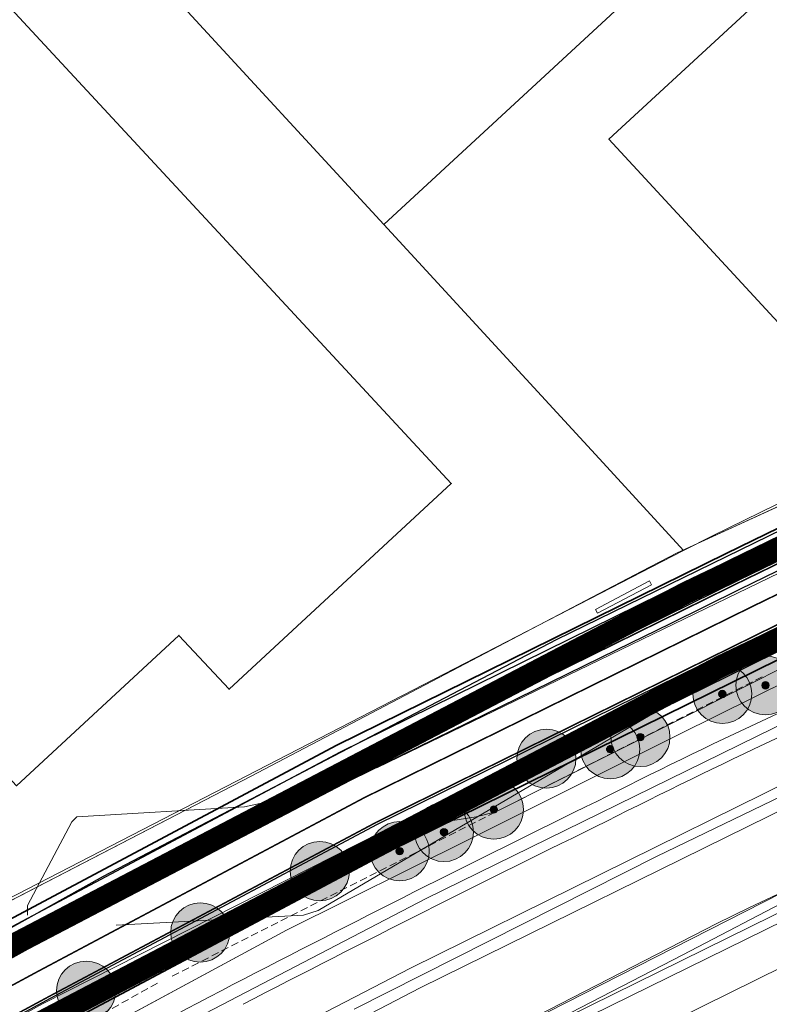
# Model space of a CAD drawing. Header units: metres. Extents: x 163628 to 167855, y 402678 to 405435.
# Tile 93 of 256: x 164349 to 164399, y 403377 to 403444. Entities that reach past the tile are written whole.
import ezdxf
from ezdxf.enums import TextEntityAlignment as Align

# ---------------------------------------------------------------- set-up
doc = ezdxf.new("R2010")
doc.units = ezdxf.units.M
doc.linetypes.add('DASHED2', pattern=[0.375, 0.25, -0.125])
doc.linetypes.add('X-CA190022.004-UO-DWM_Snelfietsroute$0$1-2', pattern=[3, 0, -2, 1])
doc.layers.get('0').update_dxf_attribs({"lineweight": 25})
for name, color, linetype, lineweight in [('B-WE-KW-KUNSTWERK_DUIKER-G', 252, 'Continuous', 18), ('X-CA190022.004-UO-BGT_Ondergrond$0$GE_201_SHDHek_Lijn_GEM', 253, 'X-CA190022.004-UO-BGT_Ondergrond$0$Hekwerk', 9), ('X-CA190022.004-UO-BGT_Ondergrond$0$GE_244_Taludlijn_Lijn_GEM', 253, 'Continuous', 9), ('X-CA190022.004-UO-BGT_Ondergrond$0$GE_251_SPRTrein_as_Lijn_GEM', 253, 'Continuous', 9), ('X-CA190022.004-UO-BGT_Ondergrond$0$GE_316_WGDFietspad_Vlak_GEM', 253, 'Continuous', 9), ('X-CA190022.004-UO-BGT_Ondergrond$0$GE_367_OWGBerm_groenvoorziening_grasenk_GEM', 253, 'Continuous', 9), ('X-CA190022.004-UO-BGT_Ondergrond$0$GE_401_OTDErf_Vlak_GEM', 253, 'Continuous', 9), ('X-CA190022.004-UO-BGT_Ondergrond$0$GE_421_OTDHalfverhard_gravel_Vlak_GEM', 253, 'Continuous', 9), ('X-CA190022.004-UO-BGT_Ondergrond$0$GE_504_WTDWaterloop_sloot_Vlak_GEM', 253, 'Continuous', 9), ('X-CA190022.004-UO-BGT_Ondergrond$0$GE_541_OWTOever_slootkant_Vlak_GEM', 253, 'Continuous', 9), ('X-CA190022.004-UO-BGT_Ondergrond$0$GE_601_PNDgrondvlakpand_Vlak_MV_GEM', 34, 'Continuous', 35), ('X-CA190022.004-UO-BGT_Ondergrond$0$GE_861_PALLichtmast_Punt_GEM', 253, 'Continuous', 9), ('X-CA190022.004-UO-DWM_Snelfietsroute$0$B-WE-VH-KANTVERHARDING-G', 125, 'Continuous', 25), ('X-CA190022.004-UO-DWM_Snelfietsroute$0$N-WE-GW-BERM-G', 125, 'Continuous', 25), ('X-CA190022.004-UO-DWM_Snelfietsroute$0$N-WE-VH-KANTVERHARDING-G', 125, 'Continuous', 25), ('X-CA190022.004-UO-DWM_Snelfietsroute$0$N-WE-VW-MARKERING_LANGS_STREEP_12-G', 7, 'X-CA190022.004-UO-DWM_Snelfietsroute$0$1-2', 35), ('X-CA190022.004-UO-DWM_Snelfietsroute$0$N-WE-VW-MARKERING_LANGS_STREEP_DOORGETROKKEN_010-G', 125, 'Continuous', 25), ('X-CA190022.004-UO-GZM_Werkgrens_v0.1$0$N-WE-KG-GRENS_SYSTEEMGRENS-G', 7, 'X-CA190022.004-UO-GZM_Werkgrens_v0.1$0$KG-OG', 35), ('X-CA190022.004-UO-KAD_Percelen$0$B-WE-KG-GRENS_PERCEEL-GV', 150, 'Continuous', 9), ('X-CA190022.004-UO-WHM_Riolering gemeente - drukleidingen_v0.1$0$Riool_onder_druk_asbestcement_leidingen_450_hgml', 214, 'X-CA190022.004-UO-WHM_Riolering gemeente - drukleidingen_v0.1$0$1-200 PERSLEIDING', 25)]:
    doc.layers.add(name, color=color, linetype=linetype, lineweight=lineweight)
doc.layers.add('X-CA190022.004-UO-DWM_Beplanting$0$B-WE-GR-BOOM-S AFKOMSTIG UIT BOMENBESTAND GEMEENTE', color=252, linetype='Continuous')
doc.layers.add('X-CA190022.004-UO-DWM_Beplanting$0$N-GV-GR-GRAS-A-200', color=7, linetype='Continuous')
for name, color, linetype, lineweight, transparency in [('X-CA190022.004-UO-KL_Wenstracé_v0.3$0$N-WE-KL-TRACE_WENSTRACE-G 1.5m', 24, 'Continuous', 35, 0.6), ('X-CA190022.004-UO-KLIC$0$B-OI-KL-DATA_KPN_0000546663_VECT_19O042616-G', 42, 'X-CA190022.004-UO-KLIC$0$1-200 TELEFONIE-KPN', 0, 0.25), ('X-CA190022.004-UO-KLIC$0$B-OI-KL-DATA_ZIGGO BV_0000546674_VECT_19O042616-G', 42, 'X-CA190022.004-UO-KLIC$0$1-200 ZIGGO', 0, 0.25), ('X-CA190022.004-UO-KLIC$0$B-OI-KL-WATER_BW_0000551269_VECT_19O042616-G', 42, 'X-CA190022.004-UO-KLIC$0$1-200 WATERLEIDING', 0, 0.25), ('X-CA190022.004-UO-KLIC$0$B-WE-KL-DATA_MANTELBUIS-G', 42, 'X-CA190022.004-UO-KLIC$0$1-200 DATA', 0, 0.25), ('X-CA190022.004-UO-KLIC$0$B-WE-KL-ET_LS-G', 42, 'X-CA190022.004-UO-KLIC$0$1-200 LAAGSPANNING', 0, 0.25), ('X-CA190022.004-UO-KLIC$0$B-WE-KL-ET_LS_HULPSTUK-S', 42, 'X-CA190022.004-UO-KLIC$0$1-200 LAAGSPANNING', 0, 0.25), ('X-CA190022.004-UO-KLIC$0$B-WE-KL-ET_LS_KABELBED-G', 42, 'X-CA190022.004-UO-KLIC$0$1-200 LAAGSPANNING', 0, 0.25), ('X-CA190022.004-UO-KLIC$0$B-WE-KL-ET_MS-G', 42, 'X-CA190022.004-UO-KLIC$0$1-200 MIDDENSPANNING', 0, 0.25)]:
    doc.layers.add(name, color=color, linetype=linetype, lineweight=lineweight, transparency=transparency)
doc.styles.add('X-CA190022.004-UO-BGT_Ondergrond$0$NLCS-ISO', font='NLCS-ISO.ttf')
doc.styles.add('X-CA190022.004-UO-KLIC$0$NLCS-ISO', font='NLCS-ISO.ttf')
doc.styles.add('X-CA190022.004-UO-WHM_Riolering gemeente - drukleidingen_v0.1$0$NLCS-ISO', font='NLCS-ISO.ttf')
doc.linetypes.add('X-CA190022.004-UO-BGT_Ondergrond$0$Hekwerk', pattern='A,5,-1.5,[2,dgnlstyle-Veghel.shx,S=0.007937,R=0,X=0,Y=0],-1.5', length=8)
doc.linetypes.add('X-CA190022.004-UO-GZM_Werkgrens_v0.1$0$KG-OG', pattern='A,5.5,-1.5,[2,NLCS.SHX,S=0.5,R=0,X=0,Y=0],-1.5', length=8.5)
doc.linetypes.add('X-CA190022.004-UO-KLIC$0$1-200 DATA', pattern='A,1.5,-0.6,["DATA",X-CA190022.004-UO-KLIC$0$NLCS-ISO,S=0.24,R=0,X=-0.5,Y=-0.12],-0.3', length=2.4)
doc.linetypes.add('X-CA190022.004-UO-KLIC$0$1-200 LAAGSPANNING', pattern='A,1.5,-0.6,["LS",X-CA190022.004-UO-KLIC$0$NLCS-ISO,S=0.24,R=0,X=-0.45,Y=-0.12],-0.05', length=2.15)
doc.linetypes.add('X-CA190022.004-UO-KLIC$0$1-200 MIDDENSPANNING', pattern='A,1.5,-0.6,["MS",X-CA190022.004-UO-KLIC$0$NLCS-ISO,S=0.24,R=0,X=-0.5,Y=-0.12],-0.05', length=2.15)
doc.linetypes.add('X-CA190022.004-UO-KLIC$0$1-200 TELEFONIE-KPN', pattern='A,1.5,-0.6,["KPN",X-CA190022.004-UO-KLIC$0$NLCS-ISO,S=0.24,R=0,X=-0.5,Y=-0.12],-0.3', length=2.4)
doc.linetypes.add('X-CA190022.004-UO-KLIC$0$1-200 WATERLEIDING', pattern='A,1.5,-0.6,["WATER",X-CA190022.004-UO-KLIC$0$NLCS-ISO,S=0.24,R=0,X=-0.5,Y=-0.12],-0.65', length=2.75)
doc.linetypes.add('X-CA190022.004-UO-KLIC$0$1-200 ZIGGO', pattern='A,1.5,-0.6,["ZIGGO",X-CA190022.004-UO-KLIC$0$NLCS-ISO,S=0.24,R=0,X=-0.5,Y=-0.12],-0.5', length=2.6)
doc.linetypes.add('X-CA190022.004-UO-WHM_Riolering gemeente - drukleidingen_v0.1$0$1-200 PERSLEIDING', pattern='A,1.5,-0.6,["PERS",X-CA190022.004-UO-WHM_Riolering gemeente - drukleidingen_v0.1$0$NLCS-ISO,S=0.24,R=0,X=-0.5,Y=-0.12],-0.65', length=2.75)

# ---------------------------------------------------------------- blocks, each defined once
blk = doc.blocks.new('X-CA190022.004-UO-BGT_Ondergrond$0$N-SIE-WEG_LICHTMAST-SO')
h = blk.add_hatch(color=256)
h.paths.add_polyline_path([(1.16, 0.5, 0.658505), (-1.16, 0.5)])
h.paths.add_polyline_path([(-1.16, -0.5, 0.658505), (1.16, -0.5)])
at = {"flags": 128}
for points in [[(-2.19, 1.27), (-1.1, 0.63)], [(-1.16, 0.5), (1.16, 0.5)], [(0, 1.27), (0, 2.53)], [(1.1, 0.63), (2.19, 1.27)], [(-2.19, -1.27), (-1.1, -0.63)], [(-1.16, -0.5), (1.16, -0.5)], [(0, -1.27), (0, -2.53)], [(2.19, -1.27), (1.1, -0.63)]]:
    blk.add_lwpolyline(points, dxfattribs=at)
at = {"ltscale": 0.5}
blk.add_circle((0, 0), 1.27, dxfattribs=at)
at = {"style": 'X-CA190022.004-UO-BGT_Ondergrond$0$NLCS-ISO'}
blk.add_attdef('TYPE', text='', height=1.8, dxfattribs=at).set_placement((0, 2.53), align=Align.BOTTOM_CENTER)
blk = doc.blocks.new('X-CA190022.004-UO-BGT_Ondergrond$0$IMGEOLichtmastpaal')
at = {"xscale": 5, "yscale": 5, "zscale": 5}
blk.add_blockref('X-CA190022.004-UO-BGT_Ondergrond$0$N-SIE-WEG_LICHTMAST-SO', (0, 6.4), dxfattribs=at)
blk = doc.blocks.new('X-CA190022.004-UO-KLIC$0$SKL-WTB_HULP_MOF-SO')
at = {"linetype": 'ByBlock', "lineweight": 18}
h = blk.add_hatch(color=0, dxfattribs=at)
h.dxf.hatch_style = 1
h.paths.add_polyline_path([(-0.5625, 0, 1), (0.5625, 0, 1)])
at = {"color": 0, "linetype": 'ByBlock', "lineweight": 18}
blk.add_circle((0, 0), 0.5625, dxfattribs=at)
at = {"color": 0, "linetype": 'ByBlock', "lineweight": 18, "style": 'X-CA190022.004-UO-KLIC$0$NLCS-ISO', "flags": 1}
for tag, p in [('TYPE', (1.5, 0)), ('OMSCHRIJVING', (1.5, -3)), ('LABEL', (1.5, -1.5))]:
    blk.add_attdef(tag, p, '', height=1, dxfattribs=at)
blk = doc.blocks.new('X-CA190022.004-UO-DWM_Beplanting$0$SGR-BOOM_01-SO')
at = {"linetype": 'ByBlock', "lineweight": 18}
h = blk.add_hatch(color=0, dxfattribs=at)
h.dxf.hatch_style = 1
edge = h.paths.add_edge_path()
edge.add_arc((0, 0), 0.25, 0, 360)
at = {"color": 0, "linetype": 'ByBlock', "lineweight": 18}
for radius in [2, 0.25]:
    blk.add_circle((0, 0), radius, dxfattribs=at)
blk = doc.blocks.new('X-CA190022.004-UO-DWM_Beplanting$0$IMGEOBoom')
at = {"transparency": 33554457}
h = blk.add_hatch(color=256, dxfattribs=at)
h.dxf.hatch_style = 1
edge = h.paths.add_edge_path()
edge.add_arc((0, 0), 100, 0, 360)
edge = h.paths.add_edge_path(flags=17)
edge.add_arc((0, 0), 12.5, 0, 360)
h = blk.add_hatch()
h.set_pattern_fill('ANGLE', color=256)
h.set_pattern_definition([(0, (0, 0), (0, 6.985), [5.08, -1.905]), (90, (0, 0), (-6.985, 4e-16), [5.08, -1.905])])
edge = h.paths.add_edge_path(flags=17)
edge.add_arc((0, 0), 12.5, 0, 360)
at = {"layer": 'X-CA190022.004-UO-DWM_Beplanting$0$N-GV-GR-GRAS-A-200'}
h = blk.add_hatch(color=256, dxfattribs=at)
h.dxf.hatch_style = 1
edge = h.paths.add_edge_path(flags=17)
edge.add_arc((0, 0), 12.5, 0, 360)
at = {"xscale": 50, "yscale": 50, "zscale": 50}
blk.add_blockref('X-CA190022.004-UO-DWM_Beplanting$0$SGR-BOOM_01-SO', (0, 0), dxfattribs=at)

msp = doc.modelspace()

# ---------------------------------------------------------------- linework, layer by layer
at = {"layer": 'B-WE-KW-KUNSTWERK_DUIKER-G', "linetype": 'DASHED2', "ltscale": 2, "flags": 128}
for points in [[(164358.949, 403379.057), (164399.032, 403399.385)], [(164318.873, 403356.767), (164357.985, 403378.599)]]:
    msp.add_lwpolyline(points, dxfattribs=at)
at = {"layer": 'X-CA190022.004-UO-BGT_Ondergrond$0$GE_201_SHDHek_Lijn_GEM'}
for p, q in [((164407.616, 403414.349), (164393.105, 403407.697)), ((164393.105, 403407.697), (164390.724, 403406.448)), ((164390.724, 403406.448), (164387.358, 403404.682)), ((164387.358, 403404.682), (164364.293, 403392.58)), ((164364.293, 403392.58), (164334.793, 403377.305))]:
    msp.add_line(p, q, dxfattribs=at)
at = {"layer": 'X-CA190022.004-UO-BGT_Ondergrond$0$GE_244_Taludlijn_Lijn_GEM'}
for p, q in [((164405.774, 403401.616), (164393.255, 403395.423)), ((164393.255, 403395.423), (164379.112, 403388.334)), ((164379.112, 403388.334), (164366.676, 403382.161)), ((164366.676, 403382.161), (164338.225, 403366.811))]:
    msp.add_line(p, q, dxfattribs=at)
at = {"layer": 'X-CA190022.004-UO-BGT_Ondergrond$0$GE_251_SPRTrein_as_Lijn_GEM'}
for p, q in [((164391.745, 403387.167), (164433.595, 403407.355)), ((164376.138, 403384.314), (164401.452, 403396.727)), ((164402.38, 403393.08), (164375.07, 403379.6)), ((164375.73, 403378.27), (164404.05, 403392.21)), ((164371.252, 403376.822), (164391.745, 403387.167)), ((164357.934, 403374.849), (164376.138, 403384.314)), ((164375.07, 403379.6), (164359.26, 403371.41)), ((164359.94, 403370.09), (164375.73, 403378.27))]:
    msp.add_line(p, q, dxfattribs=at)
for centre, radius, start, end in [((164572.905, 403025.389), 409.747, 113.30847, 116.87672), ((164925.145, 402292.772), 1222.583, 116.079785, 117.371885), ((164901.043, 402352.322), 1158.634, 117.667392, 119.063343)]:
    msp.add_arc(centre, radius, start, end, dxfattribs=at)
at = {"layer": 'X-CA190022.004-UO-BGT_Ondergrond$0$GE_251_SPRTrein_as_Lijn_GEM', "extrusion": (0, 0, -1)}
for centre, radius, start, end in [((-164572.663, 403025.914), 407.668, 63.1188, 66.69134), ((-164921.519, 402299.91), 1213.078, 62.625398, 63.926335)]:
    msp.add_arc(centre, radius, start, end, dxfattribs=at)
at = {"layer": 'X-CA190022.004-UO-BGT_Ondergrond$0$GE_316_WGDFietspad_Vlak_GEM', "flags": 128}
for points in [[(164331.41, 403371.01), (164357.53, 403385.53), (164366.62, 403390.14), (164389.014, 403401.122), (164392.63, 403402.895), (164397.33, 403405.2), (164445.43, 403428.64), (164451.991, 403431.556), (164460.333, 403435.32), (164470.225, 403439.862)], [(164446.97, 403425.58), (164399.07, 403402.26), (164372.83, 403389.33), (164350.72, 403377.56), (164333.1, 403368.04)]]:
    msp.add_lwpolyline(points, dxfattribs=at)
at = {"layer": 'X-CA190022.004-UO-BGT_Ondergrond$0$GE_367_OWGBerm_groenvoorziening_grasenk_GEM', "flags": 128}
for points in [[(164130.346, 403241.79), (164158.219, 403255.139), (164171.084, 403263.999), (164179.494, 403270.177), (164194.84, 403282.196), (164211.087, 403295.268), (164231.111, 403310.634), (164235.52, 403313.512), (164245.67, 403321.126), (164272.398, 403339.903), (164288.143, 403349.736), (164298.889, 403356.556), (164334.793, 403377.305), (164364.293, 403392.58), (164387.358, 403404.682), (164390.724, 403406.448), (164393.105, 403407.697), (164407.616, 403414.349), (164425.803, 403423.104), (164434.433, 403427.217), (164453.635, 403436.286), (164460.737, 403439.749), (164463.143, 403440.873), (164465.039, 403441.76)], [(164470.225, 403439.862), (164460.333, 403435.32), (164451.991, 403431.556), (164445.43, 403428.64), (164397.33, 403405.2), (164392.63, 403402.895), (164389.014, 403401.122)], [(164136.762, 403226.328), (164137.681, 403227.058), (164154.717, 403240.595), (164179.581, 403260.655), (164183.17, 403263.55), (164218.15, 403291.31), (164235.99, 403304.79), (164243.405, 403310.219), (164247.56, 403313.26), (164252.819, 403316.997), (164260.03, 403322.12), (164268.56, 403327.98), (164276.38, 403333.21), (164299.08, 403347.85), (164321.95, 403361.65), (164333.1, 403368.04), (164350.72, 403377.56), (164372.83, 403389.33), (164399.07, 403402.26), (164446.97, 403425.58), (164458.26, 403430.62), (164461.749, 403432.244), (164473.316, 403437.484)], [(164453.447, 403426.482), (164418.343, 403407.883), (164405.774, 403401.616), (164393.255, 403395.423), (164379.112, 403388.334), (164366.676, 403382.161), (164338.225, 403366.811), (164327.291, 403360.547), (164306.875, 403348.529), (164295.285, 403341.33), (164281.893, 403332.496), (164265.634, 403321.347), (164239.848, 403303.124), (164224.258, 403291.345), (164208.266, 403279.037), (164194.822, 403268.535), (164179.256, 403255.889), (164165.951, 403244.025), (164160.088, 403238.658), (164155.081, 403234.074), (164150.561, 403230.11), (164146.709, 403226.642), (164139.364, 403219.716), (164136.597, 403223.292)], [(164389.014, 403401.122), (164366.62, 403390.14), (164357.53, 403385.53), (164331.41, 403371.01), (164320.04, 403364.53), (164297.05, 403350.58), (164274.64, 403336.2), (164258.18, 403324.98), (164250.861, 403319.723), (164241.48, 403312.985), (164233.83, 403307.49), (164215.89, 403293.75), (164180.78, 403266.16), (164177.34, 403263.403), (164135.461, 403229.835)]]:
    msp.add_lwpolyline(points, dxfattribs=at)
at = {"layer": 'X-CA190022.004-UO-BGT_Ondergrond$0$GE_401_OTDErf_Vlak_GEM', "flags": 128}
for points in [[(164434.276, 403477.925), (164461.218, 403445.485), (164460.688, 403445.214), (164463.143, 403440.873), (164460.737, 403439.749), (164453.635, 403436.286), (164434.433, 403427.217), (164425.803, 403423.104), (164407.616, 403414.349), (164393.105, 403407.697), (164390.724, 403406.448), (164387.358, 403404.682), (164364.293, 403392.58), (164334.793, 403377.305)], [(164324.941, 403472.921), (164328.248, 403469.259), (164326.527, 403467.702), (164377.823, 403412.386)], [(164421.761, 403466.361), (164425.432, 403469.756), (164446.112, 403447.391), (164445.298, 403446.627), (164448.239, 403443.423), (164447.966, 403439.106), (164432.441, 403431.742), (164431.438, 403431.266), (164430.171, 403432.657), (164427.425, 403430.135), (164426.84, 403430.78), (164423.621, 403427.638), (164404.299, 403418.545), (164388.486, 403435.659), (164421.761, 403466.361)], [(164377.823, 403412.386), (164362.8, 403398.461), (164359.407, 403402.101), (164348.416, 403391.933), (164345.006, 403395.58), (164334.018, 403385.402), (164286.097, 403437.089), (164297.464, 403447.604), (164300.856, 403443.981), (164309.119, 403451.645), (164306.521, 403454.412), (164307.826, 403458.598), (164306.585, 403458.988), (164306.434, 403458.565)]]:
    msp.add_lwpolyline(points, dxfattribs=at)
at = {"layer": 'X-CA190022.004-UO-BGT_Ondergrond$0$GE_421_OTDHalfverhard_gravel_Vlak_GEM', "flags": 128}
for points in [[(164165.951, 403244.025), (164179.256, 403255.889), (164194.822, 403268.535), (164208.266, 403279.037), (164224.258, 403291.345), (164239.848, 403303.124), (164265.634, 403321.347), (164281.893, 403332.496), (164295.285, 403341.33), (164306.875, 403348.529), (164327.291, 403360.547), (164338.225, 403366.811), (164366.676, 403382.161), (164379.112, 403388.334), (164393.255, 403395.423), (164405.774, 403401.616), (164418.343, 403407.883), (164453.447, 403426.482), (164456.675, 403428.038), (164465.477, 403431.918), (164467.948, 403432.656), (164471.335, 403432.326), (164477.915, 403429.509), (164481.182, 403421.899)], [(164404.334, 403384.783), (164384.642, 403375.1), (164364.838, 403364.953), (164342.639, 403352.83), (164330.106, 403346.329), (164315.411, 403337.796), (164302.589, 403329.694), (164285.963, 403319.072), (164259.141, 403300.844), (164240.695, 403287.173), (164226.591, 403277.023), (164223.622, 403274.491), (164224.049, 403271.077), (164224.138, 403270.362), (164225.375, 403268.806), (164226.075, 403268.805), (164227.824, 403268.802), (164227.882, 403268.47), (164227.888, 403268.434), (164227.015, 403267.798), (164221.145, 403263.518), (164216.401, 403260.06), (164212.253, 403256.524), (164173.052, 403207.658)]]:
    msp.add_lwpolyline(points, dxfattribs=at)
at = {"layer": 'X-CA190022.004-UO-BGT_Ondergrond$0$GE_504_WTDWaterloop_sloot_Vlak_GEM', "flags": 128}
msp.add_lwpolyline([(164329.572, 403342.458), (164353.085, 403355.54), (164370.775, 403364.872), (164389.322, 403374.292), (164407.628, 403383.327), (164425.126, 403392.066), (164436.189, 403397.516), (164440.108, 403399.462), (164441.025, 403397.721), (164431.907, 403393.079), (164418.83, 403386.562), (164404.407, 403378.75), (164387.325, 403370.106)], dxfattribs=at)
at = {"layer": 'X-CA190022.004-UO-BGT_Ondergrond$0$GE_541_OWTOever_slootkant_Vlak_GEM', "flags": 128}
msp.add_lwpolyline([(164342.639, 403352.83), (164364.838, 403364.953), (164384.642, 403375.1), (164404.334, 403384.783), (164435.646, 403400.325), (164438.845, 403401.859), (164440.108, 403399.462), (164436.189, 403397.516), (164425.126, 403392.066), (164407.628, 403383.327), (164389.322, 403374.292), (164370.775, 403364.872), (164353.085, 403355.54), (164329.572, 403342.458)], dxfattribs=at)
at = {"layer": 'X-CA190022.004-UO-BGT_Ondergrond$0$GE_601_PNDgrondvlakpand_Vlak_MV_GEM', "flags": 128}
for points in [[(164324.941, 403472.921), (164328.248, 403469.259), (164326.527, 403467.702), (164377.823, 403412.386), (164362.8, 403398.461), (164359.407, 403402.101), (164348.416, 403391.933), (164345.006, 403395.58), (164334.018, 403385.402), (164286.097, 403437.089), (164297.464, 403447.604), (164300.856, 403443.981), (164309.119, 403451.645), (164306.521, 403454.412), (164307.826, 403458.598), (164306.585, 403458.988), (164306.434, 403458.565)], [(164421.761, 403466.361), (164425.432, 403469.756), (164446.112, 403447.391), (164445.298, 403446.627), (164448.239, 403443.423), (164447.966, 403439.106), (164432.441, 403431.742), (164431.438, 403431.266), (164430.171, 403432.657), (164427.425, 403430.135), (164426.84, 403430.78), (164423.621, 403427.638), (164404.299, 403418.545), (164388.486, 403435.659), (164421.761, 403466.361)]]:
    msp.add_lwpolyline(points, dxfattribs=at)
at = {"layer": 'X-CA190022.004-UO-DWM_Snelfietsroute$0$B-WE-VH-KANTVERHARDING-G', "flags": 128}
msp.add_lwpolyline([(164426.876, 403419.598), (164397.33, 403405.2), (164392.63, 403402.895), (164389.014, 403401.122), (164366.62, 403390.14), (164357.53, 403385.53), (164331.41, 403371.01), (164320.04, 403364.53), (164297.05, 403350.58), (164274.64, 403336.2), (164258.18, 403324.98), (164250.861, 403319.723), (164241.48, 403312.985), (164233.83, 403307.49), (164215.89, 403293.75), (164199.761, 403281.076)], dxfattribs=at)
msp.add_lwpolyline([(164201.986, 403278.39, -0.009585), (164204.884, 403280.782), (164218.15, 403291.31), (164235.99, 403304.79), (164243.405, 403310.219), (164247.56, 403313.26), (164252.819, 403316.997), (164260.03, 403322.12), (164268.56, 403327.98), (164276.38, 403333.21), (164299.08, 403347.85), (164321.95, 403361.65), (164333.1, 403368.04), (164350.72, 403377.56), (164372.83, 403389.33), (164399.07, 403402.26), (164428.407, 403416.543)], format="xyb", dxfattribs=at)
at = {"layer": 'X-CA190022.004-UO-DWM_Snelfietsroute$0$N-WE-GW-BERM-G', "flags": 128}
for points in [[(164198.488, 403282.627, -0.00975), (164201.6, 403285.197), (164214.782, 403295.659), (164232.707, 403309.203), (164240.156, 403314.657), (164244.343, 403317.721), (164249.633, 403321.48), (164256.88, 403326.629), (164265.474, 403332.533), (164273.361, 403337.807), (164296.168, 403352.517), (164319.162, 403366.391), (164330.425, 403372.846), (164348.121, 403382.407), (164370.322, 403394.225), (164396.651, 403407.199), (164426.052, 403421.511)], [(164202.941, 403277.234, -0.009659), (164205.816, 403279.607), (164219.068, 403290.124), (164236.885, 403303.586), (164244.291, 403309.009), (164248.437, 403312.043), (164253.688, 403315.774), (164260.889, 403320.89), (164269.402, 403326.738), (164277.203, 403331.956), (164299.874, 403346.577), (164322.71, 403360.357), (164333.83, 403366.729), (164351.429, 403376.238), (164373.514, 403387.995), (164399.73, 403400.913), (164429.166, 403415.242)]]:
    msp.add_lwpolyline(points, format="xyb", dxfattribs=at)
at = {"layer": 'X-CA190022.004-UO-DWM_Snelfietsroute$0$N-WE-VH-KANTVERHARDING-G', "flags": 128}
msp.add_lwpolyline([(164199.761, 403281.076), (164205.032, 403285.787, -0.014648), (164209.512, 403289.561), (164215.701, 403294.473), (164233.603, 403308), (164241.042, 403313.446), (164245.22, 403316.504), (164250.502, 403320.258), (164257.739, 403325.399), (164266.316, 403331.291), (164274.184, 403336.553), (164296.962, 403351.244), (164319.922, 403365.098), (164331.155, 403371.535), (164348.829, 403381.085), (164371.006, 403392.89), (164397.311, 403405.852), (164426.621, 403420.122)], format="xyb", dxfattribs=at)
at = {"layer": 'X-CA190022.004-UO-DWM_Snelfietsroute$0$N-WE-VW-MARKERING_LANGS_STREEP_12-G', "linetype": 'X-CA190022.004-UO-DWM_Snelfietsroute$0$1-2', "const_width": 0.1, "flags": 128}
msp.add_lwpolyline([(164200.717, 403279.928, -0.009921), (164203.775, 403282.456), (164216.925, 403292.891), (164234.796, 403306.395), (164242.223, 403311.833), (164246.39, 403314.882), (164251.661, 403318.627), (164258.885, 403323.76), (164267.438, 403329.636), (164275.282, 403334.882), (164298.021, 403349.547), (164320.936, 403363.374), (164332.127, 403369.788), (164349.775, 403379.323), (164371.918, 403391.11), (164398.19, 403404.056), (164413.441, 403411.481)], format="xyb", dxfattribs=at)
at = {"layer": 'X-CA190022.004-UO-DWM_Snelfietsroute$0$N-WE-VW-MARKERING_LANGS_STREEP_DOORGETROKKEN_010-G', "const_width": 0.1, "flags": 128}
msp.add_lwpolyline([(164199.861, 403280.964), (164205.129, 403285.672, -0.014648), (164209.609, 403289.447), (164215.793, 403294.354), (164233.692, 403307.879), (164241.131, 403313.325), (164245.308, 403316.383), (164250.589, 403320.135), (164257.825, 403325.276), (164266.4, 403331.167), (164274.266, 403336.428), (164297.042, 403351.117), (164319.998, 403364.969), (164331.227, 403371.404), (164348.9, 403380.953), (164371.074, 403392.757), (164397.376, 403405.718), (164426.786, 403420.033)], format="xyb", dxfattribs=at)
msp.add_lwpolyline([(164428.327, 403416.67), (164399.004, 403402.395), (164372.762, 403389.464), (164350.649, 403377.692), (164333.027, 403368.171), (164321.874, 403361.779), (164299.001, 403347.977), (164276.298, 403333.335), (164268.476, 403328.104), (164259.944, 403322.243), (164252.732, 403317.119), (164247.472, 403313.382), (164243.316, 403310.34), (164235.9, 403304.91), (164218.058, 403291.429), (164201.823, 403278.545)], dxfattribs=at)
at = {"layer": 'X-CA190022.004-UO-GZM_Werkgrens_v0.1$0$N-WE-KG-GRENS_SYSTEEMGRENS-G', "ltscale": 0.2, "flags": 128}
msp.add_lwpolyline([(164202.447, 403276.261, -0.007014), (164204.684, 403278.194), (164207.732, 403280.631), (164216.351, 403287.471), (164219.004, 403289.434), (164219.375, 403289.729), (164237.184, 403303.185), (164244.587, 403308.605), (164248.73, 403311.638), (164253.977, 403315.367), (164261.175, 403320.48), (164269.682, 403326.324), (164277.478, 403331.538), (164300.139, 403346.153), (164322.964, 403359.926), (164334.073, 403366.292), (164351.665, 403375.797), (164373.742, 403387.55), (164399.95, 403400.464), (164429.28, 403414.743), (164430.124, 403415.141), (164430.948, 403415.506), (164431.777, 403415.846), (164432.615, 403416.161), (164433.462, 403416.453), (164434.316, 403416.72), (164435.176, 403416.962), (164436.043, 403417.179), (164436.306, 403417.259, -0.099821), (164451.982, 403417.179, 0.131087), (164471.53, 403420.948), (164482.533, 403426.243), (164490.693, 403418.8), (164492.586, 403419.707), (164495.404, 403416.53, -0.0101), (164498.074, 403413.536), (164499.385, 403412.005), (164502.276, 403408.653), (164509.274, 403412.948), (164511.768, 403416.461), (164509.186, 403420.201, -0.175036), (164509.321, 403422.135, -0.180129), (164510.517, 403423.431), (164518.825, 403427.315), (164545.03, 403439.927), (164571.695, 403452.754), (164577.955, 403456.064), (164591.472, 403464.142), (164595.446, 403466.159), (164599.431, 403468.182), (164600.854, 403468.863), (164605.94, 403471.242), (164622.016, 403477.758), (164627.273, 403479.889), (164631.947, 403481.905), (164633.267, 403482.539, 0.084778), (164642.609, 403485.38), (164759.332, 403541.386), (164770.974, 403544.815), (164773.272, 403545.397), (164787.887, 403542.29), (164789.899, 403542.38), (164793.252, 403543.048), (164800.24, 403546.814), (164803.671, 403549.366), (164804.774, 403550.36), (164806.983, 403547.387), (164807.907, 403546.199), (164811.87, 403549.281), (164810.953, 403550.46), (164809.512, 403552.406), (164808.343, 403553.575), (164810.024, 403555.089), (164807.827, 403558.012), (164809.834, 403559.516, 0.087199), (164816.707, 403566.833, -0.136189), (164825.151, 403574.239), (164897.952, 403609.34), (164931.093, 403625.32), (165054.784, 403684.96), (165123.155, 403717.926), (165148.566, 403730.033), (165175.654, 403740.478), (165188.146, 403744.824), (165187.632, 403748.092), (165185.258, 403754.932), (165180.038, 403753.689, 0.027846), (165177.051, 403752.466), (165119.698, 403725.141), (165051.309, 403692.167), (164927.618, 403632.527), (164894.477, 403616.547), (164821.676, 403581.445, 0.136189), (164810.016, 403571.218, -0.087199), (164805.039, 403565.919), (164803.02, 403564.408), (164799.415, 403569.204), (164798.615, 403568.604), (164797.815, 403568.006), (164797.216, 403568.806), (164793.371, 403565.926), (164793.97, 403565.126), (164792.376, 403563.932), (164795.885, 403559.064, -0.201548), (164780.097, 403554.057, 0.075656), (164771.169, 403553.982, -0.009755), (164764.075, 403552.536), (164754.286, 403547.799), (164747.474, 403544.606), (164708.34, 403525.583), (164686.218, 403515.365), (164675.148, 403509.865), (164663.524, 403504.258), (164644.327, 403495.071), (164639.493, 403492.723), (164638.201, 403492.127, -0.201818), (164621.846, 403491.8, 0.209498), (164598.58, 403490.973), (164556.157, 403470.566), (164536.299, 403461.008), (164516.318, 403451.408), (164508.232, 403447.512), (164500.187, 403443.642), (164497.203, 403443.008), (164495.09, 403442.274, 0.130794), (164492.913, 403444.811), (164488.435, 403447.885), (164494.899, 403449.835), (164490.315, 403452.233), (164484.484, 403450.597, -0.076427), (164479.748, 403454.723), (164478.799, 403455.857), (164474.918, 403452.962), (164457.343, 403473.566), (164451.257, 403468.374), (164465.519, 403451.653, -0.484297), (164464.817, 403448.113), (164461.416, 403446.394), (164463.893, 403441.77), (164464.916, 403439.614), (164433.017, 403424.683, 0.05166), (164425.3, 403421.703), (164396.431, 403407.648), (164370.094, 403394.67), (164347.884, 403382.848), (164330.182, 403373.283), (164318.908, 403366.822), (164295.903, 403352.941), (164273.086, 403338.225), (164265.193, 403332.947), (164256.594, 403327.039), (164249.344, 403321.888), (164244.05, 403318.127), (164239.86, 403315.06), (164232.409, 403309.604), (164214.476, 403296.054), (164201.289, 403285.589, 0.012131), (164197.414, 403282.357)], format="xyb", close=True, dxfattribs=at)
at = {"layer": 'X-CA190022.004-UO-KAD_Percelen$0$B-WE-KG-GRENS_PERCEEL-GV', "flags": 128}
for points in [[(164311.58, 403496.822), (164264.282, 403453.13), (164282.37, 403433.616), (164324.83, 403387.806), (164333.442, 403378.516), (164334.483, 403377.392), (164337.189, 403378.787), (164393.545, 403407.844), (164388.35, 403413.494), (164373.258, 403429.906), (164359.209, 403445.155), (164345.484, 403460.052), (164342.041, 403463.786)], [(164414.532, 403468.035), (164392.43, 403447.617), (164373.258, 403429.906), (164388.35, 403413.494), (164393.545, 403407.844), (164395.494, 403408.832), (164443.895, 403432.527), (164450.635, 403435.456), (164461.223, 403440.276), (164464.658, 403441.585), (164430.171, 403482.483)], [(164378.303, 403462.866), (164359.209, 403445.155), (164373.258, 403429.906), (164392.43, 403447.617)]]:
    msp.add_lwpolyline(points, close=True, dxfattribs=at)
for points in [[(164347.324, 403375.205), (164360.621, 403382.207), (164387.566, 403395.736), (164459.04, 403430.474), (164469.708, 403435.65), (164464.658, 403441.585), (164461.223, 403440.276), (164450.635, 403435.456), (164443.895, 403432.527), (164395.494, 403408.832), (164393.545, 403407.844), (164337.189, 403378.787)], [(164343.747, 403354.336), (164363.145, 403364.918), (164374.895, 403370.972), (164408.841, 403387.712), (164466.349, 403415.367), (164460.276, 403427.915), (164459.04, 403430.474), (164387.566, 403395.736), (164360.621, 403382.207), (164347.324, 403375.205)], [(164345.274, 403347.596), (164358.377, 403354.762), (164371.136, 403361.559), (164397.764, 403374.75), (164420.417, 403385.713), (164439.743, 403395.067), (164439.548, 403397.62), (164455.428, 403404.573), (164468.748, 403410.406), (164466.349, 403415.367), (164408.841, 403387.712), (164374.895, 403370.972), (164363.145, 403364.918), (164343.747, 403354.336)]]:
    msp.add_lwpolyline(points, dxfattribs=at)
at = {"layer": 'X-CA190022.004-UO-KL_Wenstracé_v0.3$0$N-WE-KL-TRACE_WENSTRACE-G 1.5m', "lineweight": 18, "ltscale": 0.2, "const_width": 1.5}
for points in [[(164198.985, 403282.025, -0.007378), (164201.4, 403284.039, -0.059508), (164393.732, 403404.994, 0.004627), (164426.386, 403420.839, -0.157573), (164449.348, 403424.273, 0.154381), (164468.603, 403427.03), (164478.772, 403431.925)], [(164202.488, 403277.783, -0.007644), (164204.86, 403279.763, -0.059508), (164396.088, 403400.024, 0.004627), (164428.833, 403415.914, -0.157573), (164448.449, 403418.847, 0.154381), (164470.988, 403422.074), (164483.38, 403428.039)]]:
    msp.add_lwpolyline(points, format="xyb", dxfattribs=at)
at = {"layer": 'X-CA190022.004-UO-KLIC$0$B-OI-KL-DATA_KPN_0000546663_VECT_19O042616-G', "flags": 128}
msp.add_lwpolyline([(164486.833, 403425.5), (164401.167, 403384.5), (164393.5, 403380.5), (164353.5, 403359.833), (164345.167, 403355.167), (164313.167, 403336.833), (164308.5, 403333.833), (164282.833, 403316.833), (164277.833, 403313.167), (164255.833, 403298.167), (164245.833, 403290.833), (164228.833, 403278.833), (164227.833, 403277.833), (164218.5, 403270.167), (164215.833, 403267.5), (164202.5, 403255.167), (164202.5, 403254.5), (164200.833, 403252.833), (164200.167, 403252.833), (164195.5, 403248.167), (164190.167, 403242.167)], dxfattribs=at)
at = {"layer": 'X-CA190022.004-UO-KLIC$0$B-OI-KL-DATA_ZIGGO BV_0000546674_VECT_19O042616-G', "flags": 128}
msp.add_lwpolyline([(164461.833, 403445.5), (164464.833, 403439.167), (164459.167, 403436.167), (164460.833, 403430.5), (164460.5, 403430.167), (164459.167, 403428.5), (164449.167, 403424.5), (164441.833, 403420.833), (164380.833, 403390.167), (164379.5, 403389.833), (164373.167, 403388.833), (164350.167, 403377.167), (164341.167, 403372.167), (164297.833, 403346.833), (164253.5, 403317.5), (164233.167, 403302.5), (164206.167, 403281.5), (164177.167, 403258.5), (164172.833, 403255.5), (164159.167, 403246.5), (164155.833, 403244.833), (164139.167, 403236.833)], dxfattribs=at)
at = {"layer": 'X-CA190022.004-UO-KLIC$0$B-OI-KL-WATER_BW_0000551269_VECT_19O042616-G', "flags": 128}
for points in [[(164429.167, 403419.5), (164427.5, 403419.5), (164425.833, 403418.833), (164372.833, 403393.167), (164366.833, 403391.167), (164363.833, 403390.5), (164352.5, 403389.833), (164352.167, 403389.5), (164349.167, 403383.833), (164349.167, 403383.167)], [(164429.167, 403419.5), (164429.167, 403418.5), (164427.5, 403418.167), (164425.5, 403416.833), (164368.833, 403383.5), (164367.833, 403383.167), (164355.167, 403382.5)]]:
    msp.add_lwpolyline(points, dxfattribs=at)
at = {"layer": 'X-CA190022.004-UO-KLIC$0$B-WE-KL-DATA_MANTELBUIS-G'}
for points in [[(164387.583, 403403.863), (164391.24, 403405.784)], [(164387.722, 403403.597), (164391.38, 403405.519)], [(164391.38, 403405.519), (164391.24, 403405.784)], [(164387.722, 403403.597), (164387.583, 403403.863)]]:
    msp.add_lwpolyline(points, dxfattribs=at)
at = {"layer": 'X-CA190022.004-UO-KLIC$0$B-WE-KL-ET_LS-G'}
for points in [[(164396.688, 403405.825), (164429.357, 403421.624), (164431.182, 403422.478), (164431.373, 403422.567), (164463.117, 403436.937), (164464.246, 403437.432), (164471.848, 403440.734)], [(164325.168, 403368.358), (164359.714, 403387.253), (164360.556, 403387.689), (164362.052, 403388.462), (164395.062, 403405.013), (164396.688, 403405.825)], [(164360.556, 403387.689), (164360.245, 403387.817)]]:
    msp.add_lwpolyline(points, dxfattribs=at)
at = {"layer": 'X-CA190022.004-UO-KLIC$0$B-WE-KL-ET_LS_KABELBED-G'}
for points in [[(164396.688, 403405.825), (164429.357, 403421.624), (164431.182, 403422.478), (164431.373, 403422.567), (164463.117, 403436.937), (164464.246, 403437.432), (164471.848, 403440.734)], [(164325.168, 403368.358), (164359.714, 403387.253), (164360.556, 403387.689), (164362.052, 403388.462), (164395.062, 403405.013), (164396.688, 403405.825)]]:
    msp.add_lwpolyline(points, dxfattribs=at)
at = {"layer": 'X-CA190022.004-UO-KLIC$0$B-WE-KL-ET_MS-G', "linetype": 'X-CA190022.004-UO-KLIC$0$1-200 MIDDENSPANNING'}
for points in [[(164674.16, 403516.92), (164639.702, 403499.936), (164633.588, 403497.02), (164582.738, 403472.83), (164550.71, 403457.544), (164520.422, 403443.089), (164518.56, 403442.2), (164503.135, 403434.725), (164502.955, 403434.638), (164502.209, 403434.277), (164501.149, 403433.763), (164500.722, 403433.556), (164499.343, 403432.887), (164493.86, 403430.49), (164490.343, 403428.585), (164489.876, 403428.332), (164486.4, 403426.45), (164421.96, 403395.77), (164340.698, 403354.401), (164292.035, 403324.574), (164283.02, 403318.59), (164279.38, 403316.35)], [(164674.16, 403516.92), (164639.702, 403499.936), (164633.588, 403497.02), (164582.738, 403472.83), (164550.71, 403457.544), (164520.422, 403443.089), (164518.56, 403442.2), (164503.135, 403434.725), (164502.955, 403434.638), (164502.209, 403434.277), (164501.149, 403433.763), (164500.722, 403433.556), (164499.343, 403432.887), (164493.86, 403430.49), (164490.343, 403428.585), (164489.876, 403428.332), (164486.4, 403426.45), (164421.96, 403395.77), (164340.698, 403354.401), (164292.035, 403324.574)], [(164187.726, 403239.399), (164195.998, 403249.969), (164279.38, 403316.35), (164283.02, 403318.59), (164292.035, 403324.574), (164340.698, 403354.401), (164421.96, 403395.77), (164486.4, 403426.45), (164489.876, 403428.332), (164490.343, 403428.585), (164493.86, 403430.49), (164499.343, 403432.887), (164500.722, 403433.556), (164501.149, 403433.763), (164502.209, 403434.277), (164502.955, 403434.638), (164503.135, 403434.725), (164518.56, 403442.2), (164520.422, 403443.089)], [(164187.726, 403239.399), (164195.998, 403249.969), (164279.38, 403316.35), (164283.02, 403318.59), (164292.035, 403324.574), (164340.698, 403354.401), (164421.96, 403395.77), (164486.4, 403426.45), (164489.876, 403428.332), (164490.343, 403428.585), (164493.86, 403430.49), (164499.343, 403432.887), (164500.722, 403433.556), (164501.149, 403433.763), (164502.209, 403434.277), (164502.955, 403434.638), (164503.135, 403434.725), (164518.56, 403442.2)], [(164463.848, 403415.179), (164443.109, 403404.97), (164440.946, 403403.928), (164397.948, 403383.667), (164395.795, 403382.607), (164353.633, 403360.937), (164351.532, 403359.779), (164310.652, 403335.725)]]:
    msp.add_lwpolyline(points, dxfattribs=at)
at = {"layer": 'X-CA190022.004-UO-WHM_Riolering gemeente - drukleidingen_v0.1$0$Riool_onder_druk_asbestcement_leidingen_450_hgml', "flags": 128}
msp.add_lwpolyline([(164041.696, 403048.992), (164057.888, 403035.424), (164070.8, 403024.32), (164076.496, 403019.328), (164079.76, 403016.48), (164082.848, 403012.704), (164084.864, 403008.736), (164086.912, 403005.44), (164088.24, 403003.712), (164089.904, 403003.232), (164092.128, 403003.424), (164116.608, 403031.04), (164116.752, 403031.168), (164117.68, 403031.648), (164118.544, 403031.776), (164122.064, 403033.44), (164124.032, 403035.04), (164124.784, 403035.936), (164125.312, 403037.056), (164126.064, 403038.368), (164134.208, 403045.856), (164137.376, 403046.4), (164138.528, 403047.648), (164139.696, 403049.28), (164141.136, 403053.856), (164140.736, 403063.616), (164140.112, 403073.6), (164139.392, 403087.488), (164139.776, 403097.952), (164140.624, 403111.296), (164141.568, 403118.976), (164143.136, 403130.272), (164144.672, 403139.872), (164150.432, 403160.832), (164151.712, 403164.672), (164156.464, 403179.872), (164160.544, 403191.712), (164166.16, 403202.752), (164175.232, 403217.632), (164180.096, 403224.64), (164187.872, 403234.592), (164197.312, 403245.472), (164203.024, 403251.424), (164211.424, 403259.328), (164220.304, 403266.816), (164227.968, 403272.832), (164232.576, 403276.224), (164236.656, 403279.04), (164241.104, 403282.144), (164246.656, 403285.536), (164249.632, 403287.488), (164256.256, 403291.168), (164259.76, 403293.184), (164260.144, 403297.088), (164246.416, 403316.8), (164247.408, 403319.968), (164248.192, 403320.736), (164272.64, 403337.44), (164290.144, 403348.416), (164313.152, 403362.88), (164354.304, 403385.824), (164384.944, 403401.824), (164413.664, 403415.84), (164451.424, 403433.696), (164460.096, 403437.92), (164471.904, 403442.784), (164480.64, 403446.112), (164489.584, 403449.632), (164495.968, 403452.448), (164501.664, 403455.424), (164505.312, 403457.312)], dxfattribs=at)

# ---------------------------------------------------------------- block references
at = {"layer": 'X-CA190022.004-UO-BGT_Ondergrond$0$GE_861_PALLichtmast_Punt_GEM', "xscale": 0.025, "yscale": 0.025, "zscale": 0.025}
for p in [(164396.91, 403405.78), (164360.224, 403387.786)]:
    msp.add_blockref('X-CA190022.004-UO-BGT_Ondergrond$0$IMGEOLichtmastpaal', p, dxfattribs=at)
at = {"layer": 'X-CA190022.004-UO-DWM_Beplanting$0$B-WE-GR-BOOM-S AFKOMSTIG UIT BOMENBESTAND GEMEENTE', "xscale": 0.02, "yscale": 0.02, "zscale": 0.02}
for p in [(164399.079, 403398.724), (164396.162, 403398.14), (164390.621, 403395.223), (164388.579, 403394.407), (164384.262, 403393.765), (164380.704, 403390.324), (164377.334, 403388.796), (164374.34, 403387.504), (164368.932, 403386.152), (164360.847, 403382.005), (164353.13, 403378.067)]:
    msp.add_blockref('X-CA190022.004-UO-DWM_Beplanting$0$IMGEOBoom', p, dxfattribs=at)
at = {"layer": 'X-CA190022.004-UO-KLIC$0$B-WE-KL-ET_LS_HULPSTUK-S', "xscale": 0.04, "yscale": 0.04, "zscale": 0.2}
msp.add_blockref('X-CA190022.004-UO-KLIC$0$SKL-WTB_HULP_MOF-SO', (164360.556, 403387.689), dxfattribs=at)

doc.saveas('drawing.dxf')
